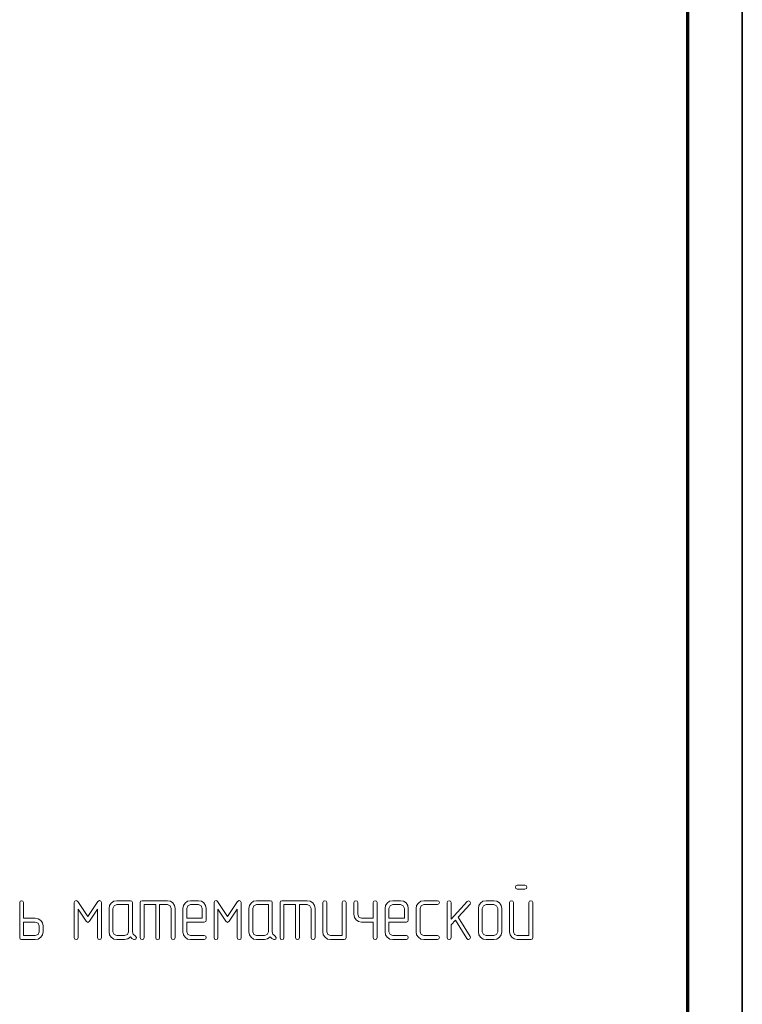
# Model space of a CAD drawing. Extents: x 0 to 594, y 0 to 420.
# Tile 20 of 33: x 528 to 594, y 91 to 181. Entities that reach past the tile are written whole.
import ezdxf

# ---------------------------------------------------------------- set-up
doc = ezdxf.new("R2010")
doc.units = 0

msp = doc.modelspace()

# ---------------------------------------------------------------- linework, layer by layer
at = {"color": 7, "lineweight": 35}
msp.add_line((594, 0), (594, 420), dxfattribs=at)
at = {"color": 7, "lineweight": 70}
msp.add_line((589, 5), (589, 415), dxfattribs=at)
at = {"color": 7, "lineweight": 13}
for points in [[(574.036, 101.12), (574.168, 101.178), (574.212, 101.295), (574.161, 101.419), (574.036, 101.478), (573.327, 101.478), (573.196, 101.419), (573.152, 101.295), (573.196, 101.171), (573.327, 101.12)], [(527.977, 98.444), (527.977, 99.87), (527.918, 100.001), (527.794, 100.045), (527.67, 99.994), (527.618, 99.87), (527.618, 96.653), (527.662, 96.522), (527.794, 96.478), (529.044, 96.478), (529.314, 96.522), (529.548, 96.682), (529.702, 96.909), (529.76, 97.194), (529.76, 97.728), (529.702, 98.006), (529.548, 98.232), (529.314, 98.386), (529.044, 98.444)], [(535.118, 96.653), (535.118, 99.87), (535.06, 100.001), (534.943, 100.052), (534.789, 99.972), (533.868, 98.59), (532.947, 99.972), (532.874, 100.03), (532.801, 100.052), (532.67, 99.994), (532.618, 99.87), (532.618, 96.653), (532.67, 96.522), (532.794, 96.478), (532.925, 96.522), (532.977, 96.653), (532.977, 99.277), (533.715, 98.159), (533.868, 98.057), (534.015, 98.159), (534.76, 99.277), (534.76, 96.653), (534.811, 96.522), (534.936, 96.478), (535.067, 96.522)], [(538.211, 96.821), (538.035, 96.968), (537.969, 97.194), (537.969, 99.87), (537.918, 100.001), (537.786, 100.045), (536.536, 100.045), (536.251, 99.994), (536.032, 99.833), (535.871, 99.599), (535.827, 99.336), (535.827, 97.194), (535.871, 96.909), (536.032, 96.682), (536.259, 96.522), (536.536, 96.478), (537.253, 96.478), (537.545, 96.536), (537.786, 96.719), (537.933, 96.58), (538.101, 96.478), (538.167, 96.47), (538.291, 96.522), (538.342, 96.653)], [(537.611, 97.194), (537.509, 96.938), (537.253, 96.836), (536.536, 96.836), (536.288, 96.938), (536.186, 97.194), (536.186, 99.336), (536.288, 99.585), (536.536, 99.687), (537.611, 99.687)], [(540.111, 99.687), (540.111, 96.653), (540.162, 96.522), (540.294, 96.478), (540.418, 96.522), (540.469, 96.653), (540.469, 99.687), (541.186, 99.687), (541.434, 99.585), (541.536, 99.336), (541.536, 96.653), (541.595, 96.522), (541.719, 96.478), (541.844, 96.522), (541.895, 96.653), (541.895, 99.336), (541.844, 99.606), (541.69, 99.84), (541.456, 99.994), (541.186, 100.045), (538.861, 100.045), (538.729, 100.001), (538.686, 99.87), (538.686, 96.653), (538.737, 96.522), (538.861, 96.478), (538.993, 96.522), (539.044, 96.653), (539.044, 99.687)], [(542.969, 98.086), (544.57, 98.086), (544.702, 98.13), (544.753, 98.261), (544.753, 99.336), (544.694, 99.606), (544.541, 99.84), (544.307, 99.994), (544.036, 100.045), (543.32, 100.045), (543.035, 99.994), (542.816, 99.833), (542.655, 99.599), (542.611, 99.336), (542.611, 97.194), (542.655, 96.909), (542.816, 96.682), (543.042, 96.522), (543.32, 96.478), (544.57, 96.478), (544.709, 96.536), (544.753, 96.653), (544.702, 96.785), (544.57, 96.836), (543.32, 96.836), (543.072, 96.938), (542.969, 97.194)], [(542.969, 98.444), (542.969, 99.336), (543.072, 99.585), (543.32, 99.687), (544.036, 99.687), (544.292, 99.585), (544.395, 99.336), (544.395, 98.444)], [(547.969, 96.653), (547.969, 99.87), (547.911, 100.001), (547.794, 100.052), (547.64, 99.972), (546.719, 98.59), (545.798, 99.972), (545.725, 100.03), (545.652, 100.052), (545.52, 99.994), (545.469, 99.87), (545.469, 96.653), (545.52, 96.522), (545.645, 96.478), (545.776, 96.522), (545.827, 96.653), (545.827, 99.277), (546.566, 98.159), (546.719, 98.057), (546.865, 98.159), (547.611, 99.277), (547.611, 96.653), (547.662, 96.522), (547.786, 96.478), (547.918, 96.522)], [(551.061, 96.821), (550.886, 96.968), (550.82, 97.194), (550.82, 99.87), (550.769, 100.001), (550.637, 100.045), (549.387, 100.045), (549.102, 99.994), (548.883, 99.833), (548.722, 99.599), (548.678, 99.336), (548.678, 97.194), (548.722, 96.909), (548.883, 96.682), (549.11, 96.522), (549.387, 96.478), (550.104, 96.478), (550.396, 96.536), (550.637, 96.719), (550.784, 96.58), (550.952, 96.478), (551.018, 96.47), (551.142, 96.522), (551.193, 96.653)], [(550.462, 97.194), (550.36, 96.938), (550.104, 96.836), (549.387, 96.836), (549.139, 96.938), (549.036, 97.194), (549.036, 99.336), (549.139, 99.585), (549.387, 99.687), (550.462, 99.687)], [(552.962, 99.687), (552.962, 96.653), (553.013, 96.522), (553.145, 96.478), (553.269, 96.522), (553.32, 96.653), (553.32, 99.687), (554.036, 99.687), (554.285, 99.585), (554.387, 99.336), (554.387, 96.653), (554.446, 96.522), (554.57, 96.478), (554.694, 96.522), (554.746, 96.653), (554.746, 99.336), (554.694, 99.606), (554.541, 99.84), (554.307, 99.994), (554.036, 100.045), (551.712, 100.045), (551.58, 100.001), (551.536, 99.87), (551.536, 96.653), (551.588, 96.522), (551.712, 96.478), (551.844, 96.522), (551.895, 96.653), (551.895, 99.687)], [(557.604, 96.653), (557.604, 99.87), (557.545, 100.001), (557.421, 100.045), (557.304, 99.994), (557.246, 99.87), (557.246, 96.836), (556.171, 96.836), (555.922, 96.938), (555.82, 97.194), (555.82, 99.87), (555.762, 100.001), (555.637, 100.045), (555.513, 99.994), (555.462, 99.87), (555.462, 97.194), (555.506, 96.909), (555.667, 96.682), (555.893, 96.522), (556.171, 96.478), (557.421, 96.478), (557.553, 96.522)], [(560.104, 98.444), (559.029, 98.444), (558.781, 98.546), (558.678, 98.795), (558.678, 99.87), (558.62, 100.001), (558.496, 100.045), (558.371, 99.994), (558.32, 99.87), (558.32, 98.795), (558.364, 98.517), (558.525, 98.291), (558.751, 98.13), (559.029, 98.086), (560.104, 98.086), (560.104, 96.653), (560.155, 96.522), (560.279, 96.478), (560.411, 96.522), (560.462, 96.653), (560.462, 99.87), (560.403, 100.001), (560.279, 100.045), (560.162, 99.994), (560.104, 99.87)], [(561.536, 98.086), (563.137, 98.086), (563.269, 98.13), (563.32, 98.261), (563.32, 99.336), (563.262, 99.606), (563.108, 99.84), (562.874, 99.994), (562.604, 100.045), (561.887, 100.045), (561.602, 99.994), (561.383, 99.833), (561.222, 99.599), (561.178, 99.336), (561.178, 97.194), (561.222, 96.909), (561.383, 96.682), (561.61, 96.522), (561.887, 96.478), (563.137, 96.478), (563.276, 96.536), (563.32, 96.653), (563.269, 96.785), (563.137, 96.836), (561.887, 96.836), (561.639, 96.938), (561.536, 97.194)], [(561.536, 98.444), (561.536, 99.336), (561.639, 99.585), (561.887, 99.687), (562.604, 99.687), (562.86, 99.585), (562.962, 99.336), (562.962, 98.444)], [(565.996, 96.478), (566.134, 96.536), (566.178, 96.653), (566.127, 96.785), (565.996, 96.836), (564.746, 96.836), (564.497, 96.938), (564.395, 97.194), (564.395, 99.336), (564.497, 99.585), (564.746, 99.687), (565.996, 99.687), (566.134, 99.745), (566.178, 99.87), (566.127, 99.994), (565.996, 100.045), (564.746, 100.045), (564.461, 99.994), (564.241, 99.833), (564.08, 99.599), (564.036, 99.336), (564.036, 97.194), (564.08, 96.909), (564.241, 96.682), (564.468, 96.522), (564.746, 96.478)], [(567.889, 98.525), (568.993, 99.731), (569.044, 99.855), (568.985, 99.979), (568.861, 100.038), (568.729, 99.979), (567.253, 98.349), (567.253, 99.87), (567.194, 100.001), (567.077, 100.045), (566.953, 99.994), (566.895, 99.87), (566.895, 96.653), (566.953, 96.522), (567.077, 96.478), (567.202, 96.522), (567.253, 96.653), (567.253, 97.816), (567.64, 98.247), (568.708, 96.558), (568.773, 96.492), (568.854, 96.478), (568.978, 96.529), (569.036, 96.653), (569.007, 96.756)], [(571.895, 97.194), (571.895, 99.336), (571.836, 99.606), (571.683, 99.84), (571.449, 99.994), (571.178, 100.045), (570.462, 100.045), (570.177, 99.994), (569.958, 99.833), (569.797, 99.599), (569.753, 99.336), (569.753, 97.194), (569.797, 96.909), (569.958, 96.682), (570.184, 96.522), (570.462, 96.478), (571.178, 96.478), (571.449, 96.522), (571.683, 96.682), (571.836, 96.909)], [(571.536, 97.194), (571.434, 96.938), (571.178, 96.836), (570.462, 96.836), (570.213, 96.938), (570.111, 97.194), (570.111, 99.336), (570.213, 99.585), (570.462, 99.687), (571.178, 99.687), (571.434, 99.585), (571.536, 99.336)], [(574.753, 96.653), (574.753, 99.87), (574.694, 100.001), (574.57, 100.045), (574.453, 99.994), (574.395, 99.87), (574.395, 96.836), (573.327, 96.836), (573.072, 96.938), (572.969, 97.194), (572.969, 99.87), (572.911, 100.001), (572.786, 100.045), (572.662, 99.994), (572.611, 99.87), (572.611, 97.194), (572.662, 96.916), (572.823, 96.69), (573.05, 96.529), (573.327, 96.478), (574.57, 96.478), (574.702, 96.522)], [(527.977, 98.086), (529.044, 98.086), (529.3, 97.984), (529.402, 97.728), (529.402, 97.194), (529.3, 96.938), (529.044, 96.836), (527.977, 96.836)]]:
    msp.add_lwpolyline(points, close=True, dxfattribs=at)

doc.saveas('drawing.dxf')
